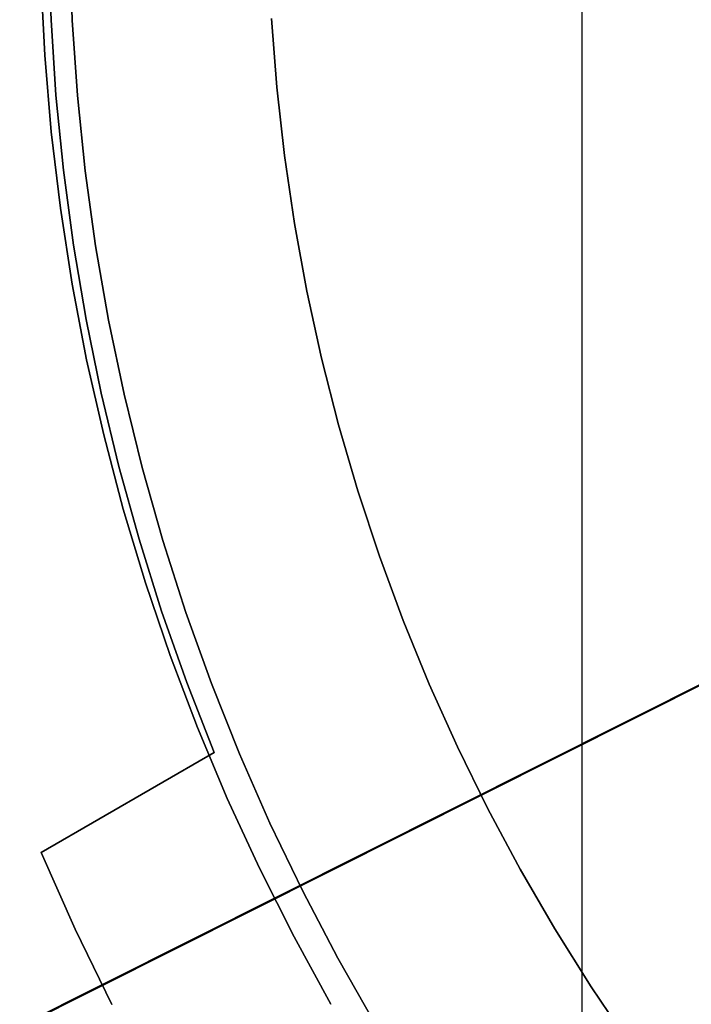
# Model space of a CAD drawing. Header units: millimetres. Extents: x 10871 to 12032, y -2698 to -1680.
# Tile 78 of 183: x 11401 to 11416, y -2072 to -2050. Entities that reach past the tile are written whole.
import ezdxf

# ---------------------------------------------------------------- set-up
doc = ezdxf.new("R2010")
doc.units = ezdxf.units.MM
for name, color, linetype in [('1', 7, 'Continuous'), ('color', 7, 'Continuous'), ('luz', 7, 'Continuous')]:
    doc.layers.add(name, color=color, linetype=linetype)

msp = doc.modelspace()

# ---------------------------------------------------------------- linework, layer by layer
at = {"layer": '1', "color": 7, "true_color": 0xffffff}
for p, q in [((11413.652, -2112.954, 71.704), (11413.652, -1981.655, 71.704)), ((11401.589, -2048.158, 206.567), (11401.642, -2049.862, 206.567)), ((11401.642, -2049.862, 208.385), (11401.589, -2048.158, 208.385)), ((11401.589, -2048.158, 206.567), (11401.642, -2049.862, 206.567)), ((11401.642, -2049.862, 208.385), (11401.589, -2048.158, 208.385)), ((11401.589, -2048.158, 207.476), (11401.642, -2049.862, 207.476)), ((11402.121, -2049.867, 53.153), (11402.062, -2048.159, 53.153)), ((11402.121, -2049.867, 69.704), (11402.062, -2048.159, 69.704)), ((11402.062, -2048.159, 53.153), (11402.121, -2049.867, 53.153)), ((11402.062, -2048.159, 61.429), (11402.121, -2049.867, 61.429)), ((11402.121, -2049.867, 69.704), (11402.062, -2048.159, 69.704)), ((11401.415, -2048.927, 70.904), (11401.501, -2050.662, 70.904)), ((11401.415, -2048.927, 70.904), (11401.501, -2050.662, 70.904)), ((11401.501, -2050.662, 76.403), (11401.415, -2048.927, 76.403)), ((11401.501, -2050.662, 73.653), (11401.415, -2048.927, 73.653)), ((11401.415, -2048.927, 76.403), (11401.501, -2050.662, 76.403)), ((11401.415, -2048.927, 34.804), (11401.501, -2050.662, 34.804)), ((11401.415, -2048.927, 34.804), (11401.501, -2050.662, 34.804)), ((11401.501, -2050.662, 42.804), (11401.415, -2048.927, 42.804)), ((11401.501, -2050.662, 38.804), (11401.415, -2048.927, 38.804)), ((11401.415, -2048.927, 42.804), (11401.501, -2050.662, 42.804)), ((11401.642, -2049.862, 206.567), (11401.753, -2051.563, 206.567)), ((11401.753, -2051.563, 208.385), (11401.642, -2049.862, 208.385)), ((11401.642, -2049.862, 206.567), (11401.753, -2051.563, 206.567)), ((11401.753, -2051.563, 208.385), (11401.642, -2049.862, 208.385)), ((11401.642, -2049.862, 207.476), (11401.753, -2051.563, 207.476)), ((11402.239, -2051.572, 53.153), (11402.121, -2049.867, 53.153)), ((11402.239, -2051.572, 69.704), (11402.121, -2049.867, 69.704)), ((11402.121, -2049.867, 53.153), (11402.239, -2051.572, 53.153)), ((11402.121, -2049.867, 61.429), (11402.239, -2051.572, 61.429)), ((11402.239, -2051.572, 69.704), (11402.121, -2049.867, 69.704)), ((11401.501, -2050.662, 70.904), (11401.648, -2052.394, 70.904)), ((11401.501, -2050.662, 70.904), (11401.648, -2052.394, 70.904)), ((11401.648, -2052.394, 76.403), (11401.501, -2050.662, 76.403)), ((11401.648, -2052.394, 73.653), (11401.501, -2050.662, 73.653)), ((11401.501, -2050.662, 76.403), (11401.648, -2052.394, 76.403)), ((11401.501, -2050.662, 34.804), (11401.648, -2052.394, 34.804)), ((11401.501, -2050.662, 34.804), (11401.648, -2052.394, 34.804)), ((11401.648, -2052.394, 42.804), (11401.501, -2050.662, 42.804)), ((11401.648, -2052.394, 38.804), (11401.501, -2050.662, 38.804)), ((11401.501, -2050.662, 42.804), (11401.648, -2052.394, 42.804)), ((11401.753, -2051.563, 206.567), (11401.923, -2053.259, 206.567)), ((11401.923, -2053.259, 208.385), (11401.753, -2051.563, 208.385)), ((11401.753, -2051.563, 206.567), (11401.923, -2053.259, 206.567)), ((11401.923, -2053.259, 208.385), (11401.753, -2051.563, 208.385)), ((11401.753, -2051.563, 207.476), (11401.923, -2053.259, 207.476)), ((11402.415, -2053.271, 53.153), (11402.239, -2051.572, 53.153)), ((11402.415, -2053.271, 69.704), (11402.239, -2051.572, 69.704)), ((11402.239, -2051.572, 53.153), (11402.415, -2053.271, 53.153)), ((11402.239, -2051.572, 61.429), (11402.415, -2053.271, 61.429)), ((11402.415, -2053.271, 69.704), (11402.239, -2051.572, 69.704)), ((11401.648, -2052.394, 70.904), (11401.855, -2054.119, 70.904)), ((11401.648, -2052.394, 70.904), (11401.855, -2054.119, 70.904)), ((11401.855, -2054.119, 76.403), (11401.648, -2052.394, 76.403)), ((11401.855, -2054.119, 73.653), (11401.648, -2052.394, 73.653)), ((11401.648, -2052.394, 76.403), (11401.855, -2054.119, 76.403)), ((11401.648, -2052.394, 34.804), (11401.855, -2054.119, 34.804)), ((11401.648, -2052.394, 34.804), (11401.855, -2054.119, 34.804)), ((11401.855, -2054.119, 42.804), (11401.648, -2052.394, 42.804)), ((11401.855, -2054.119, 38.804), (11401.648, -2052.394, 38.804)), ((11401.648, -2052.394, 42.804), (11401.855, -2054.119, 42.804)), ((11401.923, -2053.259, 206.567), (11402.15, -2054.949, 206.567)), ((11402.15, -2054.949, 208.385), (11401.923, -2053.259, 208.385)), ((11401.923, -2053.259, 206.567), (11402.15, -2054.949, 206.567)), ((11402.15, -2054.949, 208.385), (11401.923, -2053.259, 208.385)), ((11401.923, -2053.259, 207.476), (11402.15, -2054.949, 207.476)), ((11402.651, -2054.964, 53.153), (11402.415, -2053.271, 53.153)), ((11402.651, -2054.964, 69.704), (11402.415, -2053.271, 69.704)), ((11402.415, -2053.271, 53.153), (11402.651, -2054.964, 53.153)), ((11402.415, -2053.271, 61.429), (11402.651, -2054.964, 61.429)), ((11402.651, -2054.964, 69.704), (11402.415, -2053.271, 69.704)), ((11401.855, -2054.119, 70.904), (11402.122, -2055.836, 70.904)), ((11401.855, -2054.119, 70.904), (11402.122, -2055.836, 70.904)), ((11402.122, -2055.836, 76.403), (11401.855, -2054.119, 76.403)), ((11402.122, -2055.836, 73.653), (11401.855, -2054.119, 73.653)), ((11401.855, -2054.119, 76.403), (11402.122, -2055.836, 76.403)), ((11401.855, -2054.119, 34.804), (11402.122, -2055.836, 34.804)), ((11401.855, -2054.119, 34.804), (11402.122, -2055.836, 34.804)), ((11402.122, -2055.836, 42.804), (11401.855, -2054.119, 42.804)), ((11402.122, -2055.836, 38.804), (11401.855, -2054.119, 38.804)), ((11401.855, -2054.119, 42.804), (11402.122, -2055.836, 42.804)), ((11402.15, -2054.949, 206.567), (11402.435, -2056.629, 206.567)), ((11402.435, -2056.629, 208.385), (11402.15, -2054.949, 208.385)), ((11402.15, -2054.949, 206.567), (11402.435, -2056.629, 206.567)), ((11402.435, -2056.629, 208.385), (11402.15, -2054.949, 208.385)), ((11402.15, -2054.949, 207.476), (11402.435, -2056.629, 207.476)), ((11402.944, -2056.647, 53.153), (11402.651, -2054.964, 53.153)), ((11402.944, -2056.647, 69.704), (11402.651, -2054.964, 69.704)), ((11402.651, -2054.964, 53.153), (11402.944, -2056.647, 53.153)), ((11402.651, -2054.964, 61.429), (11402.944, -2056.647, 61.429)), ((11402.944, -2056.647, 69.704), (11402.651, -2054.964, 69.704)), ((11402.122, -2055.836, 70.904), (11402.448, -2057.543, 70.904)), ((11402.122, -2055.836, 70.904), (11402.448, -2057.543, 70.904)), ((11402.448, -2057.543, 76.403), (11402.122, -2055.836, 76.403)), ((11402.448, -2057.543, 73.653), (11402.122, -2055.836, 73.653)), ((11402.122, -2055.836, 76.403), (11402.448, -2057.543, 76.403)), ((11402.122, -2055.836, 34.804), (11402.448, -2057.543, 34.804)), ((11402.122, -2055.836, 34.804), (11402.448, -2057.543, 34.804)), ((11402.448, -2057.543, 42.804), (11402.122, -2055.836, 42.804)), ((11402.448, -2057.543, 38.804), (11402.122, -2055.836, 38.804)), ((11402.122, -2055.836, 42.804), (11402.448, -2057.543, 42.804)), ((11402.435, -2056.629, 206.567), (11402.777, -2058.299, 206.567)), ((11402.777, -2058.299, 208.385), (11402.435, -2056.629, 208.385)), ((11402.435, -2056.629, 206.567), (11402.777, -2058.299, 206.567)), ((11402.777, -2058.299, 208.385), (11402.435, -2056.629, 208.385)), ((11402.435, -2056.629, 207.476), (11402.777, -2058.299, 207.476)), ((11403.296, -2058.32, 53.153), (11402.944, -2056.647, 53.153)), ((11403.296, -2058.32, 69.704), (11402.944, -2056.647, 69.704)), ((11402.944, -2056.647, 53.153), (11403.296, -2058.32, 53.153)), ((11402.944, -2056.647, 61.429), (11403.296, -2058.32, 61.429)), ((11403.296, -2058.32, 69.704), (11402.944, -2056.647, 69.704)), ((11402.448, -2057.543, 70.904), (11402.833, -2059.237, 70.904)), ((11402.448, -2057.543, 70.904), (11402.833, -2059.237, 70.904)), ((11402.833, -2059.237, 76.403), (11402.448, -2057.543, 76.403)), ((11402.833, -2059.237, 73.653), (11402.448, -2057.543, 73.653)), ((11402.448, -2057.543, 76.403), (11402.833, -2059.237, 76.403)), ((11402.448, -2057.543, 34.804), (11402.833, -2059.237, 34.804)), ((11402.448, -2057.543, 34.804), (11402.833, -2059.237, 34.804)), ((11402.833, -2059.237, 42.804), (11402.448, -2057.543, 42.804)), ((11402.833, -2059.237, 38.804), (11402.448, -2057.543, 38.804)), ((11402.448, -2057.543, 42.804), (11402.833, -2059.237, 42.804)), ((11402.777, -2058.299, 206.567), (11403.177, -2059.956, 206.567)), ((11403.177, -2059.956, 208.385), (11402.777, -2058.299, 208.385)), ((11402.777, -2058.299, 206.567), (11403.177, -2059.956, 206.567)), ((11403.177, -2059.956, 208.385), (11402.777, -2058.299, 208.385)), ((11402.777, -2058.299, 207.476), (11403.177, -2059.956, 207.476)), ((11403.705, -2059.979, 53.153), (11403.296, -2058.32, 53.153)), ((11403.705, -2059.979, 69.704), (11403.296, -2058.32, 69.704)), ((11403.296, -2058.32, 53.153), (11403.705, -2059.979, 53.153)), ((11403.296, -2058.32, 61.429), (11403.705, -2059.979, 61.429)), ((11403.705, -2059.979, 69.704), (11403.296, -2058.32, 69.704)), ((11402.833, -2059.237, 70.904), (11403.277, -2060.917, 70.904)), ((11402.833, -2059.237, 70.904), (11403.277, -2060.917, 70.904)), ((11403.277, -2060.917, 76.403), (11402.833, -2059.237, 76.403)), ((11403.277, -2060.917, 73.653), (11402.833, -2059.237, 73.653)), ((11402.833, -2059.237, 76.403), (11403.277, -2060.917, 76.403)), ((11402.833, -2059.237, 34.804), (11403.277, -2060.917, 34.804)), ((11402.833, -2059.237, 34.804), (11403.277, -2060.917, 34.804)), ((11403.277, -2060.917, 42.804), (11402.833, -2059.237, 42.804)), ((11403.277, -2060.917, 38.804), (11402.833, -2059.237, 38.804)), ((11402.833, -2059.237, 42.804), (11403.277, -2060.917, 42.804)), ((11403.177, -2059.956, 206.567), (11403.633, -2061.599, 206.567)), ((11403.633, -2061.599, 208.385), (11403.177, -2059.956, 208.385)), ((11403.177, -2059.956, 206.567), (11403.633, -2061.599, 206.567)), ((11403.633, -2061.599, 208.385), (11403.177, -2059.956, 208.385)), ((11403.177, -2059.956, 207.476), (11403.633, -2061.599, 207.476)), ((11404.171, -2061.623, 53.153), (11403.705, -2059.979, 53.153)), ((11404.171, -2061.623, 69.704), (11403.705, -2059.979, 69.704)), ((11403.705, -2059.979, 53.153), (11404.171, -2061.623, 53.153)), ((11403.705, -2059.979, 61.429), (11404.171, -2061.623, 61.429)), ((11404.171, -2061.623, 69.704), (11403.705, -2059.979, 69.704)), ((11403.277, -2060.917, 70.904), (11403.779, -2062.581, 70.904)), ((11403.277, -2060.917, 70.904), (11403.779, -2062.581, 70.904)), ((11403.779, -2062.581, 76.403), (11403.277, -2060.917, 76.403)), ((11403.779, -2062.581, 73.653), (11403.277, -2060.917, 73.653)), ((11403.277, -2060.917, 76.403), (11403.779, -2062.581, 76.403)), ((11403.277, -2060.917, 34.804), (11403.779, -2062.581, 34.804)), ((11403.277, -2060.917, 34.804), (11403.779, -2062.581, 34.804)), ((11403.779, -2062.581, 42.804), (11403.277, -2060.917, 42.804)), ((11403.779, -2062.581, 38.804), (11403.277, -2060.917, 38.804)), ((11403.277, -2060.917, 42.804), (11403.779, -2062.581, 42.804)), ((11403.633, -2061.599, 206.567), (11404.144, -2063.225, 206.567)), ((11404.144, -2063.225, 208.385), (11403.633, -2061.599, 208.385)), ((11403.633, -2061.599, 206.567), (11404.144, -2063.225, 206.567)), ((11404.144, -2063.225, 208.385), (11403.633, -2061.599, 208.385)), ((11403.633, -2061.599, 207.476), (11404.144, -2063.225, 207.476)), ((11404.693, -2063.25, 53.153), (11404.171, -2061.623, 53.153)), ((11404.693, -2063.25, 69.704), (11404.171, -2061.623, 69.704)), ((11404.171, -2061.623, 53.153), (11404.693, -2063.25, 53.153)), ((11404.171, -2061.623, 61.429), (11404.693, -2063.25, 61.429)), ((11404.693, -2063.25, 69.704), (11404.171, -2061.623, 69.704)), ((11403.779, -2062.581, 70.904), (11404.339, -2064.226, 70.904)), ((11403.779, -2062.581, 70.904), (11404.339, -2064.226, 70.904)), ((11404.339, -2064.226, 76.403), (11403.779, -2062.581, 76.403)), ((11404.339, -2064.226, 73.653), (11403.779, -2062.581, 73.653)), ((11403.779, -2062.581, 76.403), (11404.339, -2064.226, 76.403)), ((11403.779, -2062.581, 34.804), (11404.339, -2064.226, 34.804)), ((11403.779, -2062.581, 34.804), (11404.339, -2064.226, 34.804)), ((11404.339, -2064.226, 42.804), (11403.779, -2062.581, 42.804)), ((11404.339, -2064.226, 38.804), (11403.779, -2062.581, 38.804)), ((11403.779, -2062.581, 42.804), (11404.339, -2064.226, 42.804)), ((11404.144, -2063.225, 206.567), (11404.711, -2064.832, 206.567)), ((11404.711, -2064.832, 208.385), (11404.144, -2063.225, 208.385)), ((11404.144, -2063.225, 206.567), (11404.711, -2064.832, 206.567)), ((11404.711, -2064.832, 208.385), (11404.144, -2063.225, 208.385)), ((11404.144, -2063.225, 207.476), (11404.711, -2064.832, 207.476)), ((11405.271, -2064.858, 53.153), (11404.693, -2063.25, 53.153)), ((11405.271, -2064.858, 69.704), (11404.693, -2063.25, 69.704)), ((11404.693, -2063.25, 53.153), (11405.271, -2064.858, 53.153)), ((11404.693, -2063.25, 61.429), (11405.271, -2064.858, 61.429)), ((11405.271, -2064.858, 69.704), (11404.693, -2063.25, 69.704)), ((11404.339, -2064.226, 70.904), (11404.956, -2065.85, 70.904)), ((11404.339, -2064.226, 70.904), (11404.956, -2065.85, 70.904)), ((11404.956, -2065.85, 76.403), (11404.339, -2064.226, 76.403)), ((11404.956, -2065.85, 73.653), (11404.339, -2064.226, 73.653)), ((11404.339, -2064.226, 76.403), (11404.956, -2065.85, 76.403)), ((11404.339, -2064.226, 34.804), (11404.956, -2065.85, 34.804)), ((11404.339, -2064.226, 34.804), (11404.956, -2065.85, 34.804)), ((11404.956, -2065.85, 42.804), (11404.339, -2064.226, 42.804)), ((11404.956, -2065.85, 38.804), (11404.339, -2064.226, 38.804)), ((11404.339, -2064.226, 42.804), (11404.956, -2065.85, 42.804)), ((11404.711, -2064.832, 206.567), (11405.333, -2066.419, 206.567)), ((11405.333, -2066.419, 208.385), (11404.711, -2064.832, 208.385)), ((11404.711, -2064.832, 206.567), (11405.333, -2066.419, 206.567)), ((11405.333, -2066.419, 208.385), (11404.711, -2064.832, 208.385)), ((11404.711, -2064.832, 207.476), (11405.333, -2066.419, 207.476)), ((11405.905, -2066.445, 53.153), (11405.271, -2064.858, 53.153)), ((11405.905, -2066.445, 69.704), (11405.271, -2064.858, 69.704)), ((11405.271, -2064.858, 53.153), (11405.905, -2066.445, 53.153)), ((11405.271, -2064.858, 61.429), (11405.905, -2066.445, 61.429)), ((11405.905, -2066.445, 69.704), (11405.271, -2064.858, 69.704)), ((11404.956, -2065.85, 70.904), (11405.628, -2067.453, 70.904)), ((11404.956, -2065.85, 70.904), (11405.628, -2067.453, 70.904)), ((11405.628, -2067.453, 76.403), (11404.956, -2065.85, 76.403)), ((11405.628, -2067.453, 73.653), (11404.956, -2065.85, 73.653)), ((11404.956, -2065.85, 76.403), (11405.628, -2067.453, 76.403)), ((11404.956, -2065.85, 34.804), (11405.628, -2067.453, 34.804)), ((11404.956, -2065.85, 34.804), (11405.628, -2067.453, 34.804)), ((11405.628, -2067.453, 42.804), (11404.956, -2065.85, 42.804)), ((11405.628, -2067.453, 38.804), (11404.956, -2065.85, 38.804)), ((11404.956, -2065.85, 42.804), (11405.628, -2067.453, 42.804)), ((11405.333, -2066.419, 206.567), (11401.419, -2068.679, 206.567)), ((11401.419, -2068.679, 208.385), (11405.333, -2066.419, 208.385)), ((11401.419, -2068.679, 206.567), (11405.333, -2066.419, 206.567)), ((11405.333, -2066.419, 208.385), (11401.419, -2068.679, 208.385)), ((11405.333, -2066.419, 207.476), (11401.419, -2068.679, 207.476)), ((11405.333, -2066.419, 206.567), (11405.333, -2066.419, 208.385)), ((11405.333, -2066.419, 206.567), (11405.333, -2066.419, 208.385)), ((11406.593, -2068.009, 53.153), (11405.905, -2066.445, 53.153)), ((11406.593, -2068.009, 69.704), (11405.905, -2066.445, 69.704)), ((11405.905, -2066.445, 53.153), (11406.593, -2068.009, 53.153)), ((11405.905, -2066.445, 61.429), (11406.593, -2068.009, 61.429)), ((11406.593, -2068.009, 69.704), (11405.905, -2066.445, 69.704)), ((11405.628, -2067.453, 70.904), (11406.356, -2069.03, 70.904)), ((11405.628, -2067.453, 70.904), (11406.356, -2069.03, 70.904)), ((11406.356, -2069.03, 76.403), (11405.628, -2067.453, 76.403)), ((11406.356, -2069.03, 73.653), (11405.628, -2067.453, 73.653)), ((11405.628, -2067.453, 76.403), (11406.356, -2069.03, 76.403)), ((11405.628, -2067.453, 34.804), (11406.356, -2069.03, 34.804)), ((11405.628, -2067.453, 34.804), (11406.356, -2069.03, 34.804)), ((11406.356, -2069.03, 42.804), (11405.628, -2067.453, 42.804)), ((11406.356, -2069.03, 38.804), (11405.628, -2067.453, 38.804)), ((11405.628, -2067.453, 42.804), (11406.356, -2069.03, 42.804)), ((11403.376, -2067.549, 206.567), (11403.376, -2067.549, 208.385)), ((11407.334, -2069.549, 53.153), (11406.593, -2068.009, 53.153)), ((11407.334, -2069.549, 69.704), (11406.593, -2068.009, 69.704)), ((11406.593, -2068.009, 53.153), (11407.334, -2069.549, 53.153)), ((11406.593, -2068.009, 61.429), (11407.334, -2069.549, 61.429)), ((11407.334, -2069.549, 69.704), (11406.593, -2068.009, 69.704)), ((11401.419, -2068.679, 206.567), (11402.19, -2070.409, 206.567)), ((11402.19, -2070.409, 208.385), (11401.419, -2068.679, 208.385)), ((11401.419, -2068.679, 208.385), (11401.419, -2068.679, 206.567)), ((11401.419, -2068.679, 206.567), (11402.19, -2070.409, 206.567)), ((11401.419, -2068.679, 208.385), (11401.419, -2068.679, 206.567)), ((11402.19, -2070.409, 208.385), (11401.419, -2068.679, 208.385)), ((11401.419, -2068.679, 207.476), (11402.19, -2070.409, 207.476)), ((11406.356, -2069.03, 70.904), (11407.138, -2070.582, 70.904)), ((11406.356, -2069.03, 70.904), (11407.138, -2070.582, 70.904)), ((11407.138, -2070.582, 76.403), (11406.356, -2069.03, 76.403)), ((11407.138, -2070.582, 73.653), (11406.356, -2069.03, 73.653)), ((11406.356, -2069.03, 76.403), (11407.138, -2070.582, 76.403)), ((11406.356, -2069.03, 34.804), (11407.138, -2070.582, 34.804)), ((11406.356, -2069.03, 34.804), (11407.138, -2070.582, 34.804)), ((11407.138, -2070.582, 42.804), (11406.356, -2069.03, 42.804)), ((11407.138, -2070.582, 38.804), (11406.356, -2069.03, 38.804)), ((11406.356, -2069.03, 42.804), (11407.138, -2070.582, 42.804)), ((11408.128, -2071.062, 53.153), (11407.334, -2069.549, 53.153)), ((11408.128, -2071.062, 69.704), (11407.334, -2069.549, 69.704)), ((11407.334, -2069.549, 53.153), (11408.128, -2071.062, 53.153)), ((11407.334, -2069.549, 61.429), (11408.128, -2071.062, 61.429)), ((11408.128, -2071.062, 69.704), (11407.334, -2069.549, 69.704)), ((11402.19, -2070.409, 206.567), (11403.02, -2072.111, 206.567)), ((11403.02, -2072.111, 208.385), (11402.19, -2070.409, 208.385)), ((11402.19, -2070.409, 206.567), (11403.02, -2072.111, 206.567)), ((11403.02, -2072.111, 208.385), (11402.19, -2070.409, 208.385)), ((11402.19, -2070.409, 207.476), (11403.02, -2072.111, 207.476)), ((11407.138, -2070.582, 70.904), (11407.974, -2072.106, 70.904)), ((11407.138, -2070.582, 70.904), (11407.974, -2072.106, 70.904)), ((11407.974, -2072.106, 76.403), (11407.138, -2070.582, 76.403)), ((11407.974, -2072.106, 73.653), (11407.138, -2070.582, 73.653)), ((11407.138, -2070.582, 76.403), (11407.974, -2072.106, 76.403)), ((11407.138, -2070.582, 34.804), (11407.974, -2072.106, 34.804)), ((11407.138, -2070.582, 34.804), (11407.974, -2072.106, 34.804)), ((11407.974, -2072.106, 42.804), (11407.138, -2070.582, 42.804)), ((11407.974, -2072.106, 38.804), (11407.138, -2070.582, 38.804)), ((11407.138, -2070.582, 42.804), (11407.974, -2072.106, 42.804)), ((11408.974, -2072.546, 53.153), (11408.128, -2071.062, 53.153)), ((11408.974, -2072.546, 69.704), (11408.128, -2071.062, 69.704)), ((11408.128, -2071.062, 53.153), (11408.974, -2072.546, 53.153)), ((11408.128, -2071.062, 61.429), (11408.974, -2072.546, 61.429)), ((11408.974, -2072.546, 69.704), (11408.128, -2071.062, 69.704))]:
    msp.add_line(p, q, dxfattribs=at)
at = {"layer": '1', "color": 7, "true_color": 0xf4f4f4}
for p, q in [((11406.75, -2051.382, 206.567), (11406.63, -2049.833, 206.567)), ((11406.63, -2049.833, 208.385), (11406.75, -2051.382, 208.385)), ((11406.63, -2049.833, 206.567), (11406.75, -2051.382, 206.567)), ((11406.75, -2051.382, 208.385), (11406.63, -2049.833, 208.385)), ((11406.75, -2051.382, 207.476), (11406.63, -2049.833, 207.476)), ((11406.924, -2052.925, 206.567), (11406.75, -2051.382, 206.567)), ((11406.75, -2051.382, 208.385), (11406.924, -2052.925, 208.385)), ((11406.75, -2051.382, 206.567), (11406.924, -2052.925, 206.567)), ((11406.924, -2052.925, 208.385), (11406.75, -2051.382, 208.385)), ((11406.924, -2052.925, 207.476), (11406.75, -2051.382, 207.476)), ((11407.151, -2054.462, 206.567), (11406.924, -2052.925, 206.567)), ((11406.924, -2052.925, 208.385), (11407.151, -2054.462, 208.385)), ((11406.924, -2052.925, 206.567), (11407.151, -2054.462, 206.567)), ((11407.151, -2054.462, 208.385), (11406.924, -2052.925, 208.385)), ((11407.151, -2054.462, 207.476), (11406.924, -2052.925, 207.476)), ((11407.43, -2055.99, 206.567), (11407.151, -2054.462, 206.567)), ((11407.151, -2054.462, 208.385), (11407.43, -2055.99, 208.385)), ((11407.151, -2054.462, 206.567), (11407.43, -2055.99, 206.567)), ((11407.43, -2055.99, 208.385), (11407.151, -2054.462, 208.385)), ((11407.43, -2055.99, 207.476), (11407.151, -2054.462, 207.476)), ((11407.763, -2057.508, 206.567), (11407.43, -2055.99, 206.567)), ((11407.43, -2055.99, 208.385), (11407.763, -2057.508, 208.385)), ((11407.43, -2055.99, 206.567), (11407.763, -2057.508, 206.567)), ((11407.763, -2057.508, 208.385), (11407.43, -2055.99, 208.385)), ((11407.763, -2057.508, 207.476), (11407.43, -2055.99, 207.476)), ((11408.147, -2059.013, 206.567), (11407.763, -2057.508, 206.567)), ((11407.763, -2057.508, 208.385), (11408.147, -2059.013, 208.385)), ((11407.763, -2057.508, 206.567), (11408.147, -2059.013, 206.567)), ((11408.147, -2059.013, 208.385), (11407.763, -2057.508, 208.385)), ((11408.147, -2059.013, 207.476), (11407.763, -2057.508, 207.476)), ((11408.583, -2060.504, 206.567), (11408.147, -2059.013, 206.567)), ((11408.147, -2059.013, 208.385), (11408.583, -2060.504, 208.385)), ((11408.147, -2059.013, 206.567), (11408.583, -2060.504, 206.567)), ((11408.583, -2060.504, 208.385), (11408.147, -2059.013, 208.385)), ((11408.583, -2060.504, 207.476), (11408.147, -2059.013, 207.476)), ((11409.07, -2061.979, 206.567), (11408.583, -2060.504, 206.567)), ((11408.583, -2060.504, 208.385), (11409.07, -2061.979, 208.385)), ((11408.583, -2060.504, 206.567), (11409.07, -2061.979, 206.567)), ((11409.07, -2061.979, 208.385), (11408.583, -2060.504, 208.385)), ((11409.07, -2061.979, 207.476), (11408.583, -2060.504, 207.476)), ((11409.608, -2063.436, 206.567), (11409.07, -2061.979, 206.567)), ((11409.07, -2061.979, 208.385), (11409.608, -2063.436, 208.385)), ((11409.07, -2061.979, 206.567), (11409.608, -2063.436, 206.567)), ((11409.608, -2063.436, 208.385), (11409.07, -2061.979, 208.385)), ((11409.608, -2063.436, 207.476), (11409.07, -2061.979, 207.476)), ((11410.196, -2064.874, 206.567), (11409.608, -2063.436, 206.567)), ((11409.608, -2063.436, 208.385), (11410.196, -2064.874, 208.385)), ((11409.608, -2063.436, 206.567), (11410.196, -2064.874, 206.567)), ((11410.196, -2064.874, 208.385), (11409.608, -2063.436, 208.385)), ((11410.196, -2064.874, 207.476), (11409.608, -2063.436, 207.476)), ((11410.833, -2066.291, 206.567), (11410.196, -2064.874, 206.567)), ((11410.196, -2064.874, 208.385), (11410.833, -2066.291, 208.385)), ((11410.196, -2064.874, 206.567), (11410.833, -2066.291, 206.567)), ((11410.833, -2066.291, 208.385), (11410.196, -2064.874, 208.385)), ((11410.833, -2066.291, 207.476), (11410.196, -2064.874, 207.476)), ((11411.519, -2067.685, 206.567), (11410.833, -2066.291, 206.567)), ((11410.833, -2066.291, 208.385), (11411.519, -2067.685, 208.385)), ((11410.833, -2066.291, 206.567), (11411.519, -2067.685, 206.567)), ((11411.519, -2067.685, 208.385), (11410.833, -2066.291, 208.385)), ((11411.519, -2067.685, 207.476), (11410.833, -2066.291, 207.476)), ((11412.253, -2069.054, 206.567), (11411.519, -2067.685, 206.567)), ((11411.519, -2067.685, 208.385), (11412.253, -2069.054, 208.385)), ((11411.519, -2067.685, 206.567), (11412.253, -2069.054, 206.567)), ((11412.253, -2069.054, 208.385), (11411.519, -2067.685, 208.385)), ((11412.253, -2069.054, 207.476), (11411.519, -2067.685, 207.476)), ((11413.033, -2070.398, 206.567), (11412.253, -2069.054, 206.567)), ((11412.253, -2069.054, 208.385), (11413.033, -2070.398, 208.385)), ((11412.253, -2069.054, 206.567), (11413.033, -2070.398, 206.567)), ((11413.033, -2070.398, 208.385), (11412.253, -2069.054, 208.385)), ((11413.033, -2070.398, 207.476), (11412.253, -2069.054, 207.476)), ((11413.859, -2071.713, 206.567), (11413.033, -2070.398, 206.567)), ((11413.033, -2070.398, 208.385), (11413.859, -2071.713, 208.385)), ((11413.033, -2070.398, 206.567), (11413.859, -2071.713, 206.567)), ((11413.859, -2071.713, 208.385), (11413.033, -2070.398, 208.385)), ((11413.859, -2071.713, 207.476), (11413.033, -2070.398, 207.476)), ((11414.73, -2073, 206.567), (11413.859, -2071.713, 206.567)), ((11413.859, -2071.713, 208.385), (11414.73, -2073, 208.385)), ((11413.859, -2071.713, 206.567), (11414.73, -2073, 206.567)), ((11414.73, -2073, 208.385), (11413.859, -2071.713, 208.385)), ((11414.73, -2073, 207.476), (11413.859, -2071.713, 207.476))]:
    msp.add_line(p, q, dxfattribs=at)
at = {"layer": 'color', "color": 254, "true_color": 0xcad1ee}
for p, q in [((11398.198, -2073.959, 19.504), (11431.947, -2057.046, 19.504)), ((11386.121, -2080.012, 21.604), (11420.101, -2062.982, 21.604))]:
    msp.add_line(p, q, dxfattribs=at)
at = {"layer": 'luz', "color": 254, "true_color": 0xcad1ee}
for p, q in [((11317.492, -2114.483, -39.746), (11585.276, -1980.126, -39.746)), ((11585.276, -1980.126, -41.246), (11317.492, -2114.483, -41.246))]:
    msp.add_line(p, q, dxfattribs=at)

doc.saveas('drawing.dxf')
